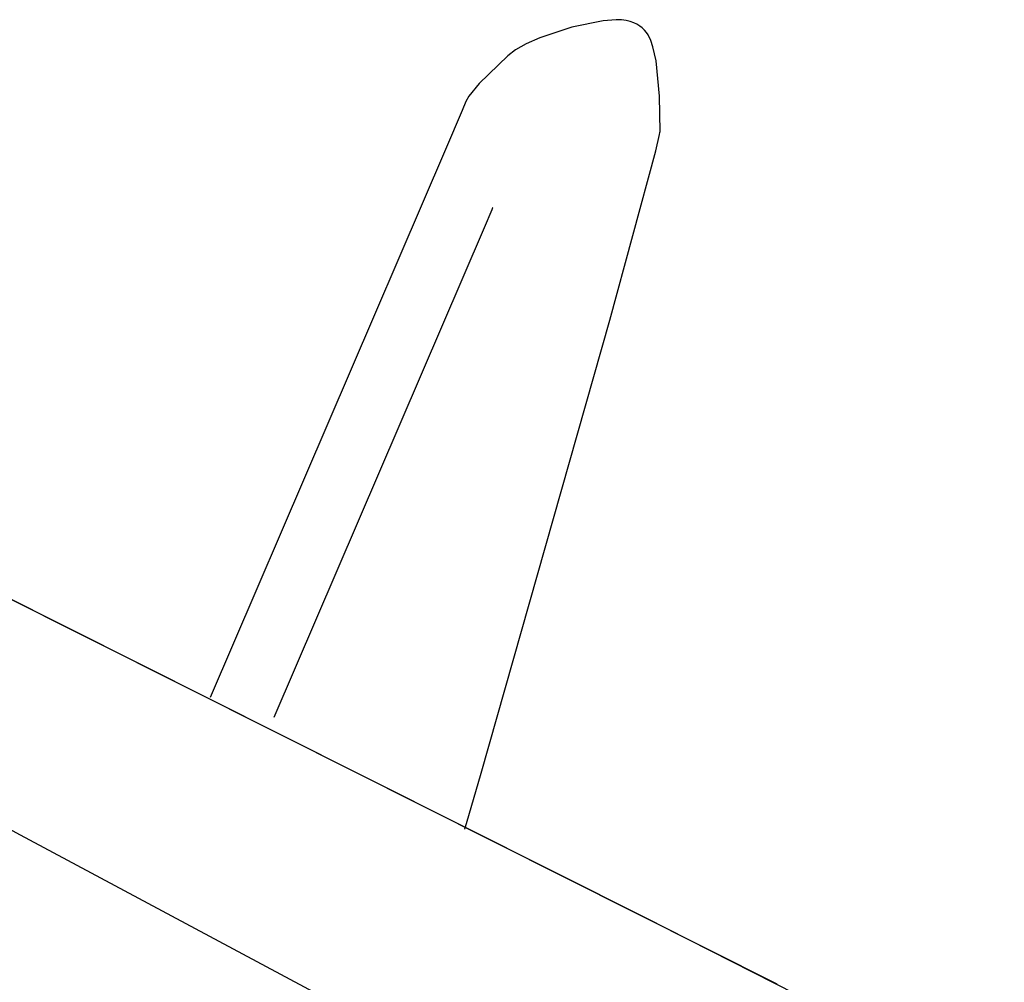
# Model space of a CAD drawing. Extents: x -3.81 to 3.8, y -2.54 to 5.19.
# Tile 60 of 93: x -1.07 to -0.34, y 0.93 to 1.64. Entities that reach past the tile are written whole.
import ezdxf

# ---------------------------------------------------------------- set-up
doc = ezdxf.new("R2010")
doc.units = 0

msp = doc.modelspace()

# ---------------------------------------------------------------- linework, layer by layer
at = {"layer": 'Layer 1', "color": 7, "linetype": 'CONTINUOUS'}
for p, q in [((-0.634383, 1.641457), (-0.657778, 1.636562)), ((-0.624716, 1.642219), (-0.634383, 1.641457)), ((-0.620723, 1.642077), (-0.624716, 1.642219)), ((-0.617373, 1.64157), (-0.620723, 1.642077)), ((-0.614407, 1.640835), (-0.617373, 1.64157)), ((-0.657778, 1.636562), (-0.681535, 1.62871)), ((-0.611746, 1.639912), (-0.614407, 1.640835)), ((-0.609369, 1.638807), (-0.611746, 1.639912)), ((-0.607257, 1.63753), (-0.609369, 1.638807)), ((-0.605389, 1.636088), (-0.607257, 1.63753)), ((-0.603744, 1.634489), (-0.605389, 1.636088)), ((-0.602301, 1.632743), (-0.603744, 1.634489)), ((-0.681535, 1.62871), (-0.691653, 1.624251)), ((-0.601041, 1.630857), (-0.602301, 1.632743)), ((-0.598982, 1.626698), (-0.601041, 1.630857)), ((-0.597404, 1.622078), (-0.598982, 1.626698)), ((-0.699585, 1.619745), (-0.705301, 1.615259)), ((-0.691653, 1.624251), (-0.699585, 1.619745)), ((-0.59503, 1.611719), (-0.597404, 1.622078)), ((-0.705301, 1.615259), (-0.726698, 1.594856)), ((-0.592527, 1.585401), (-0.59503, 1.611719)), ((-0.726698, 1.594856), (-0.734294, 1.58536)), ((-0.734294, 1.58536), (-0.736624, 1.581365)), ((-0.592161, 1.559146), (-0.592527, 1.585401)), ((-0.736624, 1.581365), (-0.739336, 1.574693)), ((-0.739336, 1.574693), (-0.751673, 1.545597)), ((-0.595208, 1.544802), (-0.592423, 1.5569)), ((-0.592423, 1.5569), (-0.592199, 1.558336)), ((-0.592199, 1.558336), (-0.592161, 1.559146)), ((-0.751673, 1.545597), (-0.926961, 1.138161)), ((-0.629523, 1.418861), (-0.595208, 1.544802)), ((-1.720265, 1.534814), (-0.602816, 0.974434)), ((-0.716757, 1.502226), (-0.717304, 1.500953)), ((-0.716631, 1.50252), (-0.716757, 1.502226)), ((-0.716606, 1.502579), (-0.716631, 1.50252)), ((-0.716603, 1.502585), (-0.716606, 1.502579)), ((-0.716602, 1.502587), (-0.716603, 1.502586)), ((-0.716603, 1.502586), (-0.716603, 1.502585)), ((-0.716602, 1.502587), (-0.716602, 1.502587)), ((-0.716602, 1.502587), (-0.716602, 1.502587)), ((-0.716602, 1.502587), (-0.716602, 1.502587)), ((-0.716602, 1.502587), (-0.716602, 1.502587)), ((-0.716602, 1.502587), (-0.716602, 1.502587)), ((-0.717304, 1.500953), (-0.723111, 1.48744)), ((-0.723111, 1.48744), (-0.879555, 1.123346)), ((-0.504972, 0.925013), (-1.622111, 1.485737)), ((-0.725357, 1.082039), (-0.629523, 1.418861)), ((-1.06803, 1.035819), (-1.287602, 1.15311)), ((-0.736128, 1.044593), (-0.725357, 1.082039)), ((-0.737339, 1.04039), (-0.737338, 1.040391)), ((-0.737339, 1.04039), (-0.737339, 1.04039)), ((-0.737339, 1.04039), (-0.737339, 1.04039)), ((-0.737339, 1.04039), (-0.737339, 1.04039)), ((-0.737338, 1.040391), (-0.737337, 1.040395)), ((-0.737337, 1.040395), (-0.737332, 1.040411)), ((-0.737332, 1.040411), (-0.737313, 1.040477)), ((-0.737313, 1.040477), (-0.737112, 1.041176)), ((-0.737112, 1.041176), (-0.736128, 1.044593)), ((-0.389207, 0.673206), (-1.06803, 1.035819)), ((-0.602816, 0.974434), (-0.335984, 0.839138))]:
    msp.add_line(p, q, dxfattribs=at)

doc.saveas('drawing.dxf')
